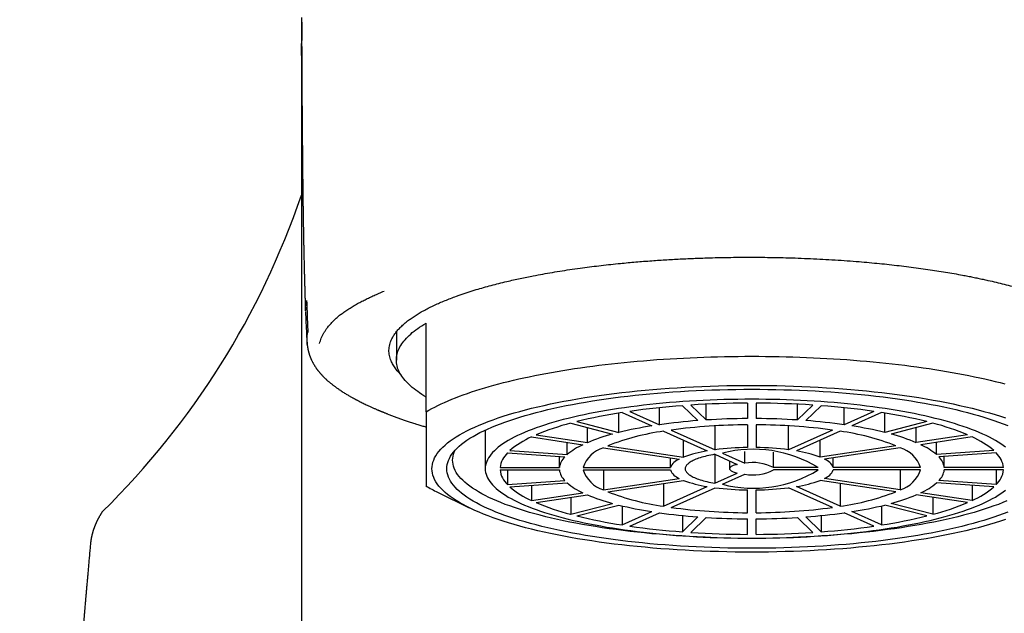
# Model space of a CAD drawing. Header units: millimetres. Extents: x 8 to 757, y 12 to 525.
# Tile 17 of 24: x 367 to 401, y 491 to 511. Entities that reach past the tile are written whole.
import ezdxf

# ---------------------------------------------------------------- set-up
doc = ezdxf.new("R2010")
doc.units = ezdxf.units.MM

msp = doc.modelspace()

# ---------------------------------------------------------------- linework, layer by layer
at = {"color": 7, "linetype": 'Continuous', "lineweight": 30}
for p, q in [((376.791, 500.342), (376.791, 496.894)), ((380.998, 497.413), (380.998, 500.413)), ((379.998, 500.114), (379.998, 499.164)), ((389.653, 497.623), (390.171, 497.12)), ((389.943, 497.643), (390.461, 497.14)), ((390.461, 497.14), (390.461, 497.673)), ((391.848, 497.709), (391.848, 497.188)), ((392.148, 497.709), (392.148, 497.188)), ((393.535, 497.14), (393.535, 497.673)), ((394.053, 497.643), (393.535, 497.14)), ((394.342, 497.623), (393.825, 497.12)), ((387.509, 496.72), (387.509, 497.375)), ((387.619, 497.393), (388.619, 496.941)), ((387.878, 497.432), (388.879, 496.98)), ((388.879, 496.98), (388.879, 497.555)), ((395.117, 496.98), (395.117, 497.555)), ((396.117, 497.432), (395.117, 496.98)), ((396.377, 497.393), (395.377, 496.941)), ((396.487, 496.72), (396.487, 497.375)), ((385.882, 497.033), (387.297, 496.664)), ((386.094, 497.088), (387.509, 496.72)), ((391.848, 496.979), (391.848, 496.21)), ((392.148, 496.979), (392.148, 496.21)), ((397.901, 497.088), (396.487, 496.72)), ((398.113, 497.033), (396.699, 496.664)), ((376.791, 496.894), (376.791, 434.706)), ((382.998, 496.8), (382.998, 495.495)), ((384.713, 496.636), (386.445, 496.375)), ((386.445, 496.375), (386.445, 496.886)), ((389.019, 496.761), (390.495, 496.095)), ((389.279, 496.8), (390.755, 496.134)), ((390.755, 496.134), (390.755, 496.944)), ((393.241, 496.134), (393.241, 496.944)), ((394.717, 496.8), (393.241, 496.134)), ((394.977, 496.761), (393.501, 496.095)), ((397.551, 496.375), (397.551, 496.886)), ((399.283, 496.636), (397.551, 496.375)), ((384.563, 496.568), (386.295, 496.307)), ((385.76, 495.971), (385.76, 496.388)), ((389.695, 495.886), (389.695, 496.456)), ((394.301, 495.886), (394.301, 496.456)), ((399.433, 496.568), (397.701, 496.307)), ((398.236, 495.971), (398.236, 496.388)), ((383.75, 496.03), (385.682, 495.895)), ((383.828, 496.106), (385.76, 495.971)), ((386.988, 496.203), (389.545, 495.819)), ((387.138, 496.271), (389.695, 495.886)), ((390.745, 495.982), (391.501, 495.641)), ((390.745, 495.982), (390.745, 495.008)), ((391.005, 496.021), (391.76, 495.68)), ((391.76, 495.68), (391.76, 496.078)), ((392.733, 495.534), (392.733, 496.049)), ((396.858, 496.271), (394.301, 495.886)), ((397.008, 496.203), (394.451, 495.819)), ((400.168, 496.106), (398.236, 495.971)), ((400.246, 496.03), (398.314, 495.895)), ((385.5, 495.534), (385.5, 495.908)), ((389.252, 495.534), (389.252, 495.863)), ((391.248, 495.755), (391.248, 495.495)), ((394.744, 495.534), (394.744, 495.863)), ((398.496, 495.534), (398.496, 495.908)), ((383.499, 495.534), (385.5, 495.534)), ((383.499, 495.456), (385.5, 495.456)), ((383.75, 495.456), (383.75, 494.96)), ((386.3, 495.534), (389.252, 495.534)), ((386.3, 495.456), (389.252, 495.456)), ((386.988, 495.456), (386.988, 494.787)), ((390.745, 495.008), (391.501, 495.349)), ((391.005, 494.969), (391.76, 495.31)), ((394.243, 495.534), (392.733, 495.534)), ((394.243, 495.456), (392.733, 495.456)), ((397.696, 495.534), (394.744, 495.534)), ((397.696, 495.456), (394.744, 495.456)), ((397.008, 495.456), (397.008, 494.787)), ((400.497, 495.534), (398.496, 495.534)), ((400.497, 495.456), (398.496, 495.456)), ((400.246, 495.456), (400.246, 494.96)), ((383.75, 494.96), (385.682, 495.094)), ((383.828, 494.884), (385.76, 495.019)), ((386.988, 494.787), (389.545, 495.171)), ((387.138, 494.719), (389.695, 495.103)), ((389.019, 495.002), (389.019, 494.229)), ((396.858, 494.719), (394.301, 495.103)), ((397.008, 494.787), (394.451, 495.171)), ((394.977, 495.002), (394.977, 494.229)), ((400.168, 494.884), (398.236, 495.019)), ((400.246, 494.96), (398.314, 495.094)), ((381.389, 494.703), (382.45, 494.18)), ((384.563, 494.935), (384.563, 494.422)), ((384.563, 494.422), (386.295, 494.682)), ((389.019, 494.229), (390.495, 494.895)), ((389.279, 494.19), (390.755, 494.856)), ((391.848, 494.011), (391.848, 494.78)), ((392.148, 494.011), (392.148, 494.78)), ((394.717, 494.19), (393.241, 494.856)), ((394.977, 494.229), (393.501, 494.895)), ((399.433, 494.422), (397.701, 494.682)), ((399.433, 494.935), (399.433, 494.422)), ((384.713, 494.354), (386.445, 494.615)), ((385.882, 494.53), (385.882, 493.957)), ((385.882, 493.957), (387.297, 494.325)), ((398.113, 493.957), (396.699, 494.325)), ((399.283, 494.354), (397.551, 494.615)), ((398.113, 494.53), (398.113, 493.957)), ((386.094, 493.902), (387.509, 494.27)), ((387.619, 494.244), (387.619, 493.597)), ((387.619, 493.597), (388.619, 494.048)), ((387.878, 493.558), (388.879, 494.009)), ((396.117, 493.558), (395.117, 494.009)), ((396.377, 493.597), (395.377, 494.048)), ((396.377, 494.244), (396.377, 493.597)), ((397.901, 493.902), (396.487, 494.27)), ((389.653, 493.916), (389.653, 493.366)), ((389.653, 493.366), (390.171, 493.87)), ((389.943, 493.346), (390.461, 493.85)), ((391.848, 493.281), (391.848, 493.802)), ((392.148, 493.281), (392.148, 493.802)), ((394.053, 493.346), (393.535, 493.85)), ((394.342, 493.366), (393.825, 493.87)), ((394.342, 493.916), (394.342, 493.366)), ((369.667, 492.933), (369.667, 492.93))]:
    msp.add_line(p, q, dxfattribs=at)
at = {"color": 7, "linetype": 'Continuous', "lineweight": 30, "flags": 128}
for points in [[(380.998, 497.914), (380.923, 497.96), (380.852, 498.006), (380.783, 498.052), (380.717, 498.098), (380.653, 498.145), (380.593, 498.191), (380.535, 498.239), (380.481, 498.286), (380.429, 498.333), (380.38, 498.381), (380.334, 498.429), (380.291, 498.477), (380.251, 498.526), (380.213, 498.574), (380.179, 498.623), (380.148, 498.671), (380.119, 498.72), (380.094, 498.769), (380.071, 498.818), (380.052, 498.868), (380.035, 498.917), (380.022, 498.966), (380.011, 499.015), (380.004, 499.065), (379.999, 499.114), (379.998, 499.164), (379.999, 499.213), (380.004, 499.263), (380.011, 499.312), (380.022, 499.361), (380.035, 499.411), (380.052, 499.46), (380.071, 499.509), (380.094, 499.558), (380.119, 499.607), (380.148, 499.656), (380.179, 499.705), (380.213, 499.753), (380.251, 499.802), (380.291, 499.85), (380.334, 499.898), (380.38, 499.946), (380.429, 499.994), (380.481, 500.041), (380.535, 500.089), (380.593, 500.136), (380.653, 500.183), (380.717, 500.229), (380.783, 500.276), (380.852, 500.322), (380.923, 500.368), (380.998, 500.413)], [(380.998, 497.413), (381.093, 497.468), (381.191, 497.523), (381.294, 497.577), (381.401, 497.631), (381.512, 497.684), (381.627, 497.736), (381.745, 497.788), (381.868, 497.84), (381.994, 497.89), (382.124, 497.94), (382.257, 497.99), (382.395, 498.038), (382.536, 498.086), (382.68, 498.134), (382.828, 498.18), (382.979, 498.226), (383.134, 498.271), (383.292, 498.315), (383.453, 498.359), (383.618, 498.401), (383.785, 498.443), (383.956, 498.484), (384.129, 498.524), (384.306, 498.563), (384.485, 498.601), (384.668, 498.639), (384.853, 498.675), (385.04, 498.711), (385.231, 498.745), (385.423, 498.779), (385.619, 498.812), (385.816, 498.843), (386.016, 498.874), (386.218, 498.903), (386.423, 498.932), (386.629, 498.959), (386.837, 498.986), (387.048, 499.011), (387.26, 499.036), (387.474, 499.059), (387.69, 499.081), (387.907, 499.103), (388.126, 499.123), (388.346, 499.142), (388.567, 499.159), (388.79, 499.176), (389.014, 499.192), (389.24, 499.206), (389.466, 499.219), (389.693, 499.232), (389.921, 499.243), (390.15, 499.253), (390.379, 499.261), (390.609, 499.269), (390.84, 499.275), (391.071, 499.28), (391.302, 499.285), (391.534, 499.287), (391.766, 499.289), (391.998, 499.29), (392.23, 499.289), (392.462, 499.287), (392.693, 499.285), (392.925, 499.28), (393.156, 499.275), (393.386, 499.269), (393.616, 499.261), (393.846, 499.253), (394.075, 499.243), (394.303, 499.232), (394.53, 499.219), (394.756, 499.206), (394.981, 499.192), (395.205, 499.176), (395.428, 499.159), (395.65, 499.142), (395.87, 499.123), (396.089, 499.103), (396.306, 499.081), (396.522, 499.059), (396.736, 499.036), (396.948, 499.011), (397.158, 498.986), (397.367, 498.959), (397.573, 498.932), (397.777, 498.903), (397.98, 498.874), (398.18, 498.843), (398.377, 498.812), (398.572, 498.779), (398.765, 498.745), (398.955, 498.711), (399.143, 498.675), (399.328, 498.639), (399.51, 498.601), (399.69, 498.563), (399.866, 498.524), (400.04, 498.484), (400.211, 498.443), (400.378, 498.401), (400.543, 498.359)], [(391.998, 492.681), (391.715, 492.682), (391.433, 492.685), (391.151, 492.69), (390.869, 492.697), (390.588, 492.705), (390.308, 492.716), (390.03, 492.729), (389.752, 492.743), (389.477, 492.759), (389.203, 492.777), (388.931, 492.797), (388.66, 492.819), (388.393, 492.843), (388.127, 492.868), (387.865, 492.896), (387.605, 492.925), (387.348, 492.955), (387.095, 492.988), (386.845, 493.022), (386.598, 493.058), (386.355, 493.096), (386.116, 493.135), (385.881, 493.176), (385.65, 493.219), (385.423, 493.263), (385.201, 493.308), (384.984, 493.356), (384.771, 493.404), (384.564, 493.454), (384.361, 493.505), (384.164, 493.558), (383.972, 493.612), (383.785, 493.668), (383.605, 493.724), (383.43, 493.782), (383.26, 493.841), (383.097, 493.901), (382.94, 493.963), (382.789, 494.025), (382.645, 494.088), (382.507, 494.152), (382.375, 494.218), (382.25, 494.284), (382.132, 494.351), (382.02, 494.418), (381.915, 494.487), (381.817, 494.556), (381.726, 494.625), (381.643, 494.696), (381.566, 494.767), (381.496, 494.838), (381.434, 494.91), (381.379, 494.982), (381.331, 495.055), (381.29, 495.128), (381.257, 495.201), (381.231, 495.274), (381.213, 495.348), (381.202, 495.421), (381.198, 495.495), (381.202, 495.569), (381.213, 495.642), (381.231, 495.716), (381.257, 495.789), (381.29, 495.862), (381.331, 495.935), (381.379, 496.008), (381.434, 496.08), (381.496, 496.152), (381.566, 496.223), (381.643, 496.294), (381.726, 496.364), (381.817, 496.434), (381.915, 496.503), (382.02, 496.572), (382.132, 496.639), (382.25, 496.706), (382.375, 496.772), (382.507, 496.837), (382.645, 496.902), (382.789, 496.965), (382.94, 497.027), (383.097, 497.088), (383.26, 497.149), (383.43, 497.208), (383.605, 497.265), (383.785, 497.322), (383.972, 497.377), (384.164, 497.432), (384.361, 497.484), (384.564, 497.536), (384.771, 497.586), (384.984, 497.634), (385.201, 497.681), (385.423, 497.727), (385.65, 497.771), (385.881, 497.814), (386.116, 497.854), (386.355, 497.894), (386.598, 497.931), (386.845, 497.967), (387.095, 498.002), (387.348, 498.034), (387.605, 498.065), (387.865, 498.094), (388.127, 498.121), (388.393, 498.147), (388.66, 498.171), (388.931, 498.192), (389.203, 498.212), (389.477, 498.231), (389.752, 498.247), (390.03, 498.261), (390.308, 498.274), (390.588, 498.284), (390.869, 498.293), (391.151, 498.3), (391.433, 498.304), (391.715, 498.307), (391.998, 498.308), (392.281, 498.307), (392.563, 498.304), (392.845, 498.3), (393.127, 498.293), (393.408, 498.284), (393.687, 498.274), (393.966, 498.261), (394.243, 498.247), (394.519, 498.231), (394.793, 498.212), (395.065, 498.192), (395.335, 498.171), (395.603, 498.147), (395.868, 498.121), (396.131, 498.094), (396.391, 498.065), (396.647, 498.034), (396.901, 498.002), (397.151, 497.967), (397.398, 497.931), (397.641, 497.894), (397.88, 497.854), (398.115, 497.814), (398.346, 497.771), (398.572, 497.727), (398.795, 497.681), (399.012, 497.634), (399.224, 497.586), (399.432, 497.536), (399.635, 497.484), (399.832, 497.432), (400.024, 497.377), (400.21, 497.322), (400.391, 497.265), (400.566, 497.208)], [(391.998, 492.812), (391.728, 492.813), (391.459, 492.815), (391.19, 492.82), (390.921, 492.826), (390.653, 492.835), (390.387, 492.845), (390.121, 492.857), (389.856, 492.87), (389.593, 492.886), (389.332, 492.903), (389.073, 492.922), (388.815, 492.943), (388.56, 492.966), (388.307, 492.99), (388.056, 493.016), (387.808, 493.044), (387.564, 493.073), (387.322, 493.104), (387.083, 493.137), (386.848, 493.171), (386.616, 493.207), (386.388, 493.245), (386.164, 493.284), (385.944, 493.324), (385.728, 493.366), (385.516, 493.41), (385.309, 493.455), (385.106, 493.501), (384.908, 493.549), (384.715, 493.598), (384.527, 493.648), (384.343, 493.699), (384.166, 493.752), (383.993, 493.806), (383.826, 493.861), (383.665, 493.918), (383.509, 493.975), (383.36, 494.033), (383.216, 494.093), (383.078, 494.153), (382.946, 494.215), (382.821, 494.277), (382.701, 494.34), (382.588, 494.404), (382.482, 494.468), (382.382, 494.533), (382.289, 494.599), (382.202, 494.666), (382.122, 494.733), (382.049, 494.8), (381.982, 494.868), (381.923, 494.937), (381.87, 495.006), (381.825, 495.075), (381.786, 495.145), (381.754, 495.214), (381.73, 495.284), (381.712, 495.354), (381.701, 495.425), (381.698, 495.495), (381.701, 495.565), (381.712, 495.635), (381.73, 495.705), (381.754, 495.775), (381.786, 495.845), (381.825, 495.915), (381.87, 495.984), (381.923, 496.053), (381.982, 496.121), (382.049, 496.189), (382.122, 496.257), (382.202, 496.324), (382.289, 496.391), (382.382, 496.456), (382.482, 496.522), (382.588, 496.586), (382.701, 496.65), (382.821, 496.713), (382.946, 496.775), (383.078, 496.836), (383.216, 496.897), (383.36, 496.956), (383.509, 497.015), (383.665, 497.072), (383.826, 497.128), (383.993, 497.183), (384.166, 497.237), (384.343, 497.29), (384.527, 497.342), (384.715, 497.392), (384.908, 497.441), (385.106, 497.489), (385.309, 497.535), (385.516, 497.58), (385.728, 497.624), (385.944, 497.666), (386.164, 497.706), (386.388, 497.745), (386.616, 497.783), (386.848, 497.819), (387.083, 497.853), (387.322, 497.886), (387.564, 497.917), (387.808, 497.946), (388.056, 497.974), (388.307, 498), (388.56, 498.024), (388.815, 498.047), (389.073, 498.068), (389.332, 498.087), (389.593, 498.104), (389.856, 498.119), (390.121, 498.133), (390.387, 498.145), (390.653, 498.155), (390.921, 498.163), (391.19, 498.17), (391.459, 498.174), (391.728, 498.177), (391.998, 498.178), (392.267, 498.177), (392.537, 498.174), (392.806, 498.17), (393.075, 498.163), (393.342, 498.155), (393.609, 498.145), (393.875, 498.133), (394.139, 498.119), (394.402, 498.104), (394.664, 498.087), (394.923, 498.068), (395.181, 498.047), (395.436, 498.024), (395.689, 498), (395.94, 497.974), (396.187, 497.946), (396.432, 497.917), (396.674, 497.886), (396.913, 497.853), (397.148, 497.819), (397.38, 497.783), (397.608, 497.745), (397.832, 497.706), (398.052, 497.666), (398.268, 497.624), (398.48, 497.58), (398.687, 497.535), (398.89, 497.489), (399.088, 497.441), (399.281, 497.392), (399.469, 497.342), (399.652, 497.29), (399.83, 497.237), (400.002, 497.183), (400.169, 497.128), (400.331, 497.072), (400.486, 497.015), (400.636, 496.956)], [(400.557, 496.219), (400.482, 496.277), (400.4, 496.335), (400.313, 496.392), (400.22, 496.448), (400.121, 496.504), (400.017, 496.559), (399.907, 496.614), (399.792, 496.667), (399.672, 496.72), (399.546, 496.772), (399.415, 496.823), (399.279, 496.873), (399.138, 496.922), (398.992, 496.97), (398.842, 497.018), (398.686, 497.064), (398.526, 497.109), (398.362, 497.153), (398.193, 497.196), (398.02, 497.237), (397.843, 497.278), (397.662, 497.317), (397.477, 497.355), (397.288, 497.392), (397.096, 497.427), (396.9, 497.461), (396.7, 497.494), (396.498, 497.525), (396.292, 497.555), (396.084, 497.584), (395.872, 497.611), (395.658, 497.637), (395.442, 497.661), (395.223, 497.684), (395.002, 497.705), (394.779, 497.725), (394.554, 497.743), (394.327, 497.76), (394.099, 497.775), (393.869, 497.788), (393.638, 497.8), (393.406, 497.811), (393.173, 497.819), (392.939, 497.827), (392.704, 497.832), (392.469, 497.836), (392.233, 497.839), (391.998, 497.839), (391.762, 497.839), (391.527, 497.836), (391.292, 497.832), (391.057, 497.827), (390.823, 497.819), (390.59, 497.811), (390.358, 497.8), (390.127, 497.788), (389.897, 497.775), (389.668, 497.76), (389.442, 497.743), (389.217, 497.725), (388.994, 497.705), (388.773, 497.684), (388.554, 497.661), (388.337, 497.637), (388.123, 497.611), (387.912, 497.584), (387.703, 497.555), (387.498, 497.525), (387.295, 497.494), (387.096, 497.461), (386.9, 497.427), (386.708, 497.392), (386.519, 497.355), (386.334, 497.317), (386.153, 497.278), (385.976, 497.237), (385.803, 497.196), (385.634, 497.153), (385.469, 497.109), (385.31, 497.064), (385.154, 497.018), (385.004, 496.97), (384.858, 496.922), (384.717, 496.873), (384.581, 496.823), (384.45, 496.772), (384.324, 496.72), (384.204, 496.667), (384.089, 496.614), (383.979, 496.559), (383.875, 496.504), (383.776, 496.448), (383.683, 496.392), (383.596, 496.335), (383.514, 496.277), (383.438, 496.219), (383.368, 496.161), (383.305, 496.102), (383.247, 496.042), (383.195, 495.982), (383.149, 495.922), (383.109, 495.862), (383.075, 495.801), (383.047, 495.74), (383.026, 495.679), (383.01, 495.618), (383.001, 495.556), (382.998, 495.495), (383.001, 495.433), (383.01, 495.372), (383.026, 495.311), (383.047, 495.25), (383.075, 495.189), (383.109, 495.128), (383.149, 495.068), (383.195, 495.007), (383.247, 494.948), (383.305, 494.888), (383.368, 494.829), (383.438, 494.77), (383.514, 494.712), (383.596, 494.655), (383.683, 494.598), (383.776, 494.541), (383.875, 494.486), (383.979, 494.43), (384.089, 494.376), (384.204, 494.323), (384.324, 494.27), (384.45, 494.218), (384.581, 494.167), (384.717, 494.117), (384.858, 494.068), (385.004, 494.019), (385.154, 493.972), (385.31, 493.926), (385.469, 493.881), (385.634, 493.837), (385.803, 493.794), (385.976, 493.753), (386.153, 493.712), (386.334, 493.673), (386.519, 493.635), (386.708, 493.598), (386.9, 493.563), (387.096, 493.529), (387.295, 493.496), (387.498, 493.464), (387.703, 493.434), (387.912, 493.406), (388.123, 493.379), (388.337, 493.353), (388.554, 493.329), (388.773, 493.306), (388.994, 493.285), (389.217, 493.265), (389.442, 493.247), (389.668, 493.23), (389.897, 493.215), (390.127, 493.202), (390.358, 493.19), (390.59, 493.179), (390.823, 493.17), (391.057, 493.163), (391.292, 493.158), (391.527, 493.154), (391.762, 493.151), (391.998, 493.15)], [(390.61, 493.178), (390.418, 493.186), (390.157, 493.197), (389.898, 493.211), (389.64, 493.226), (389.384, 493.243), (389.129, 493.262), (388.877, 493.282), (388.626, 493.304), (388.378, 493.328), (388.133, 493.354), (387.89, 493.381), (387.65, 493.41), (387.413, 493.44), (387.179, 493.472), (386.948, 493.506), (386.721, 493.541), (386.497, 493.578), (386.277, 493.616), (386.061, 493.656), (385.849, 493.697), (385.642, 493.74), (385.438, 493.784), (385.24, 493.829), (385.045, 493.876), (384.856, 493.924), (384.672, 493.973), (384.492, 494.024), (384.318, 494.076), (384.149, 494.129), (383.985, 494.183), (383.827, 494.238), (383.674, 494.294), (383.527, 494.352), (383.386, 494.41), (383.251, 494.469), (383.122, 494.529), (382.999, 494.59), (382.882, 494.652), (382.771, 494.714), (382.667, 494.778), (382.569, 494.842), (382.477, 494.906), (382.392, 494.971), (382.314, 495.037), (382.242, 495.104), (382.177, 495.17), (382.119, 495.237), (382.067, 495.305), (382.022, 495.373), (381.984, 495.441), (381.953, 495.509), (381.929, 495.578), (381.912, 495.647), (381.901, 495.716), (381.898, 495.785), (381.901, 495.853), (381.912, 495.922), (381.929, 495.991), (381.953, 496.06), (381.979, 496.118)], [(390.745, 495.982), (390.677, 495.969), (390.611, 495.956), (390.546, 495.943), (390.484, 495.928), (390.423, 495.913), (390.365, 495.898), (390.309, 495.882), (390.255, 495.865), (390.203, 495.848), (390.154, 495.831), (390.108, 495.813), (390.064, 495.794), (390.023, 495.776), (389.984, 495.756), (389.948, 495.737), (389.916, 495.717), (389.885, 495.697), (389.858, 495.676), (389.834, 495.655), (389.813, 495.634), (389.794, 495.613), (389.779, 495.592), (389.767, 495.571), (389.757, 495.549), (389.751, 495.527), (389.748, 495.506), (389.748, 495.484), (389.751, 495.462), (389.757, 495.441), (389.767, 495.419), (389.779, 495.398), (389.794, 495.376), (389.813, 495.355), (389.834, 495.334), (389.858, 495.314), (389.885, 495.293), (389.916, 495.273), (389.948, 495.253), (389.984, 495.233), (390.023, 495.214), (390.064, 495.195), (390.108, 495.177), (390.154, 495.159), (390.203, 495.141), (390.255, 495.124), (390.309, 495.108), (390.365, 495.092), (390.423, 495.076), (390.484, 495.061), (390.546, 495.047), (390.611, 495.033), (390.677, 495.02), (390.745, 495.008)], [(391.501, 495.641), (391.465, 495.632), (391.432, 495.623), (391.401, 495.613), (391.373, 495.603), (391.347, 495.592), (391.324, 495.581), (391.304, 495.569), (391.287, 495.557), (391.273, 495.545), (391.262, 495.533), (391.254, 495.52), (391.249, 495.508), (391.248, 495.495), (391.249, 495.482), (391.254, 495.47), (391.262, 495.457), (391.273, 495.445), (391.287, 495.432), (391.304, 495.421), (391.324, 495.409), (391.347, 495.398), (391.373, 495.387), (391.401, 495.377), (391.432, 495.367), (391.465, 495.357), (391.501, 495.349)], [(391.998, 493.15), (392.233, 493.151), (392.469, 493.154), (392.704, 493.158), (392.939, 493.163), (393.173, 493.17), (393.406, 493.179), (393.638, 493.19), (393.869, 493.202), (394.099, 493.215), (394.327, 493.23), (394.554, 493.247), (394.779, 493.265), (395.002, 493.285), (395.223, 493.306), (395.442, 493.329), (395.658, 493.353), (395.872, 493.379), (396.084, 493.406), (396.292, 493.434), (396.498, 493.464), (396.7, 493.496), (396.9, 493.529), (397.096, 493.563), (397.288, 493.598), (397.477, 493.635), (397.662, 493.673), (397.843, 493.712), (398.02, 493.753), (398.193, 493.794), (398.362, 493.837), (398.526, 493.881), (398.686, 493.926), (398.842, 493.972), (398.992, 494.019), (399.138, 494.068), (399.279, 494.117), (399.415, 494.167), (399.546, 494.218), (399.672, 494.27), (399.792, 494.323), (399.907, 494.376), (400.017, 494.43), (400.121, 494.486), (400.22, 494.541), (400.313, 494.598), (400.4, 494.655), (400.482, 494.712), (400.557, 494.77)], [(400.61, 494.41), (400.468, 494.352), (400.322, 494.294), (400.169, 494.238), (400.011, 494.183), (399.847, 494.129), (399.678, 494.076), (399.504, 494.024), (399.324, 493.973), (399.14, 493.924), (398.95, 493.876), (398.756, 493.829), (398.557, 493.784), (398.354, 493.74), (398.146, 493.697), (397.934, 493.656), (397.719, 493.616), (397.499, 493.578), (397.275, 493.541), (397.048, 493.506), (396.817, 493.472), (396.583, 493.44), (396.346, 493.41), (396.106, 493.381), (395.863, 493.354), (395.617, 493.328), (395.369, 493.304), (395.119, 493.282), (394.866, 493.262), (394.612, 493.243), (394.356, 493.226), (394.098, 493.211), (393.838, 493.197), (393.578, 493.186), (393.386, 493.178)], [(400.636, 494.033), (400.486, 493.975), (400.331, 493.918), (400.169, 493.861), (400.002, 493.806), (399.83, 493.752), (399.652, 493.699), (399.469, 493.648), (399.281, 493.598), (399.088, 493.549), (398.89, 493.501), (398.687, 493.455), (398.48, 493.41), (398.268, 493.366), (398.052, 493.324), (397.832, 493.284), (397.608, 493.245), (397.38, 493.207), (397.148, 493.171), (396.913, 493.137), (396.674, 493.104), (396.432, 493.073), (396.187, 493.044), (395.94, 493.016), (395.689, 492.99), (395.436, 492.966), (395.181, 492.943), (394.923, 492.922), (394.664, 492.903), (394.402, 492.886), (394.139, 492.87), (393.875, 492.857), (393.609, 492.845), (393.342, 492.835), (393.075, 492.826), (392.806, 492.82), (392.537, 492.815), (392.267, 492.813), (391.998, 492.812)], [(400.566, 493.782), (400.391, 493.724), (400.21, 493.668), (400.024, 493.612), (399.832, 493.558), (399.635, 493.505), (399.432, 493.454), (399.224, 493.404), (399.012, 493.356), (398.795, 493.308), (398.572, 493.263), (398.346, 493.219), (398.115, 493.176), (397.88, 493.135), (397.641, 493.096), (397.398, 493.058), (397.151, 493.022), (396.901, 492.988), (396.647, 492.955), (396.391, 492.925), (396.131, 492.896), (395.868, 492.868), (395.603, 492.843), (395.335, 492.819), (395.065, 492.797), (394.793, 492.777), (394.519, 492.759), (394.243, 492.743), (393.966, 492.729), (393.687, 492.716), (393.408, 492.705), (393.127, 492.697), (392.845, 492.69), (392.563, 492.685), (392.281, 492.682), (391.998, 492.681)]]:
    msp.add_lwpolyline(points, dxfattribs=at)
at = {"color": 7, "linetype": 'Continuous', "lineweight": 30}
for centre, radius, start, end in [((350.937, 513.539), 27.314, 314.4992, 341.1803), ((391.562, 471.611), 26.082, 94.1974, 98.1199), ((391.983, 465.966), 31.743, 90.244, 93.6845), ((392.013, 465.966), 31.743, 86.3155, 89.756), ((392.433, 471.611), 26.082, 81.8801, 85.8026), ((390.225, 480.388), 17.203, 98.7148, 103.8932), ((393.771, 480.388), 17.203, 76.1068, 81.2852), ((388.062, 488.69), 8.623, 104.6453, 112.859), ((391.664, 477.227), 19.949, 94.2915, 98.0258), ((391.922, 477.425), 19.554, 90.2171, 97.7686), ((391.986, 472.911), 24.277, 90.3264, 93.6021), ((392.01, 472.911), 24.277, 86.3979, 89.6736), ((392.074, 477.425), 19.554, 82.2314, 89.7829), ((392.332, 477.227), 19.949, 81.9742, 85.7085), ((395.933, 488.69), 8.623, 67.141, 75.3547), ((388.987, 490.286), 6.598, 104.8442, 112.6601), ((390.171, 488.483), 8.358, 97.9245, 111.2781), ((390.641, 483.938), 13.16, 98.8393, 103.7686), ((393.825, 488.483), 8.358, 68.7219, 82.0755), ((393.355, 483.938), 13.16, 76.2314, 81.1607), ((395.009, 490.286), 6.598, 67.3399, 75.1558), ((385.776, 493.823), 3.001, 113.8461, 130.4866), ((387.239, 494.213), 2.297, 114.2549, 130.0778), ((396.757, 494.213), 2.297, 49.9222, 65.7451), ((398.22, 493.823), 3.001, 49.5134, 66.1539), ((384.306, 495.438), 0.812, 133.1708, 173.2074), ((387.291, 495.204), 1.044, 106.8284, 161.5573), ((391.111, 492.09), 4.052, 98.7445, 110.4581), ((391.959, 486.743), 9.468, 90.6756, 97.3102), ((392.046, 491.935), 4.217, 58.6025, 104.2909), ((392.036, 486.743), 9.468, 82.6898, 89.3244), ((392.885, 492.09), 4.052, 69.5419, 81.2555), ((396.705, 495.204), 1.044, 18.4427, 73.1716), ((399.69, 495.438), 0.812, 6.7926, 46.8292), ((386.115, 495.45), 0.621, 134.1578, 172.2204), ((389.718, 495.348), 0.502, 110.1824, 158.2034), ((392.032, 494.183), 1.522, 62.5994, 100.2939), ((394.278, 495.348), 0.502, 21.7966, 69.8176), ((397.881, 495.45), 0.621, 7.7796, 45.8422), ((384.306, 495.552), 0.812, 186.7926, 226.8292), ((386.115, 495.54), 0.621, 187.7796, 225.8422), ((387.291, 495.786), 1.044, 198.4427, 253.1716), ((389.718, 495.642), 0.502, 201.7966, 249.8176), ((392.052, 499.018), 4.182, 255.5088, 301.5978), ((392.032, 496.807), 1.522, 259.7061, 297.4006), ((394.278, 495.642), 0.502, 290.1824, 338.2034), ((396.705, 495.786), 1.044, 286.8284, 341.5573), ((397.881, 495.54), 0.621, 314.1578, 352.2204), ((399.69, 495.552), 0.812, 313.1708, 353.2074), ((387.239, 496.777), 2.297, 229.9222, 245.7451), ((391.111, 498.899), 4.052, 249.5419, 261.2555), ((392.885, 498.899), 4.052, 278.7445, 290.4581), ((396.757, 496.777), 2.297, 294.2549, 310.0778), ((383.824, 499.671), 5.533, 239.2808, 243.8866), ((385.776, 497.167), 3.001, 229.5134, 246.1539), ((390.171, 502.507), 8.358, 248.7219, 262.0755), ((391.959, 504.247), 9.468, 262.6898, 269.3244), ((392.036, 504.247), 9.468, 270.6756, 277.3102), ((393.825, 502.507), 8.358, 277.9245, 291.2781), ((398.22, 497.167), 3.001, 293.8461, 310.4866), ((388.062, 502.3), 8.623, 247.141, 255.3547), ((388.987, 500.703), 6.598, 247.3399, 255.1558), ((395.009, 500.703), 6.598, 284.8442, 292.6601), ((395.933, 502.3), 8.623, 284.6453, 292.859), ((390.641, 507.052), 13.16, 256.2314, 261.1607), ((391.664, 513.763), 19.949, 261.9742, 265.7085), ((391.922, 513.565), 19.554, 262.2314, 269.7829), ((392.074, 513.565), 19.554, 270.2171, 277.7686), ((392.332, 513.763), 19.949, 274.2915, 278.0258), ((393.355, 507.052), 13.16, 278.8393, 283.7686), ((390.225, 510.602), 17.203, 256.1068, 261.2852), ((391.986, 518.079), 24.277, 266.3979, 269.6736), ((392.01, 518.079), 24.277, 270.3264, 273.6021), ((393.771, 510.602), 17.203, 278.7148, 283.8932), ((391.562, 519.379), 26.082, 261.8801, 265.8026), ((391.983, 525.023), 31.743, 266.3155, 269.756), ((392.013, 525.023), 31.743, 270.244, 273.6845), ((392.433, 519.379), 26.082, 274.1974, 278.1199)]:
    msp.add_arc(centre, radius, start, end, dxfattribs=at)
for points, knots in [([(376.794, 510.726), (376.794, 510.726), (376.794, 510.721), (376.794, 510.718), (376.794, 510.714), (376.794, 510.708), (376.794, 510.702), (376.794, 510.693), (376.794, 510.684), (376.793, 510.673), (376.793, 510.656), (376.793, 510.632), (376.793, 510.604), (376.793, 510.577), (376.792, 510.55), (376.792, 510.526), (376.792, 510.499), (376.792, 510.471), (376.792, 510.438), (376.791, 510.403), (376.791, 510.368), (376.791, 510.336), (376.791, 510.306), (376.791, 510.277), (376.791, 510.246), (376.791, 510.213), (376.791, 510.178), (376.79, 510.142), (376.79, 510.107), (376.79, 510.072), (376.79, 510.043), (376.79, 510.018), (376.79, 509.996), (376.79, 509.975), (376.79, 509.951), (376.79, 509.925), (376.79, 509.896), (376.79, 509.87), (376.79, 509.855), (376.79, 509.85)], [0, 0, 0, 0, 0.000836, 0.008104, 0.014653, 0.020535, 0.030175, 0.037679, 0.046963, 0.059053, 0.073956, 0.107217, 0.142198, 0.174867, 0.20681, 0.23642, 0.263701, 0.300332, 0.339307, 0.38093, 0.422178, 0.461593, 0.492598, 0.525422, 0.560827, 0.598806, 0.638504, 0.678405, 0.718978, 0.756975, 0.791343, 0.816231, 0.838804, 0.861041, 0.886785, 0.916132, 0.948457, 0.984251, 1, 1, 1, 1]), ([(376.803, 510.566), (376.803, 510.575), (376.803, 510.603), (376.803, 510.63), (376.803, 510.648)], [0, 0, 0, 0, 0.303826, 1, 1, 1, 1]), ([(376.803, 510.566), (376.803, 510.566), (376.803, 510.561), (376.803, 510.553), (376.803, 510.544), (376.803, 510.535), (376.803, 510.524), (376.802, 510.511), (376.802, 510.495), (376.802, 510.476), (376.802, 510.454), (376.802, 510.427), (376.802, 510.398), (376.802, 510.368), (376.802, 510.34), (376.801, 510.315), (376.801, 510.293), (376.801, 510.266), (376.801, 510.235), (376.801, 510.198), (376.801, 510.159), (376.801, 510.118), (376.801, 510.074), (376.801, 510.025), (376.801, 509.973), (376.8, 509.92), (376.8, 509.869), (376.8, 509.817), (376.8, 509.767), (376.801, 509.717), (376.801, 509.671), (376.801, 509.627), (376.801, 509.587), (376.801, 509.551), (376.801, 509.518), (376.801, 509.487), (376.801, 509.453), (376.801, 509.416), (376.801, 509.373), (376.801, 509.326), (376.802, 509.272), (376.802, 509.214), (376.802, 509.154), (376.802, 509.098), (376.803, 509.037), (376.803, 508.966), (376.803, 508.887), (376.804, 508.82), (376.804, 508.765), (376.804, 508.719), (376.805, 508.67), (376.805, 508.618), (376.805, 508.567), (376.806, 508.521), (376.806, 508.479), (376.806, 508.44), (376.806, 508.398), (376.807, 508.35), (376.807, 508.3), (376.807, 508.254), (376.808, 508.214), (376.808, 508.18), (376.808, 508.149), (376.809, 508.117), (376.809, 508.081), (376.809, 508.032), (376.81, 507.972), (376.81, 507.907), (376.811, 507.848), (376.811, 507.792), (376.812, 507.738), (376.812, 507.682), (376.812, 507.624), (376.813, 507.56), (376.814, 507.489), (376.814, 507.415), (376.815, 507.341), (376.815, 507.271), (376.816, 507.203), (376.817, 507.137), (376.817, 507.074), (376.818, 507.018), (376.818, 506.965), (376.818, 506.915), (376.819, 506.867), (376.819, 506.821), (376.82, 506.776), (376.82, 506.728), (376.82, 506.679), (376.821, 506.63), (376.821, 506.587), (376.822, 506.549), (376.822, 506.511), (376.822, 506.47), (376.823, 506.425), (376.823, 506.376), (376.824, 506.332), (376.824, 506.294), (376.824, 506.264), (376.825, 506.235), (376.825, 506.206), (376.825, 506.173), (376.825, 506.132), (376.826, 506.083), (376.826, 506.03), (376.827, 505.98), (376.827, 505.939), (376.828, 505.907), (376.828, 505.884), (376.828, 505.861), (376.828, 505.836), (376.829, 505.803), (376.829, 505.762), (376.83, 505.713), (376.83, 505.66), (376.831, 505.605), (376.831, 505.549), (376.832, 505.497), (376.832, 505.453), (376.833, 505.416), (376.833, 505.383), (376.833, 505.349), (376.834, 505.31), (376.834, 505.27), (376.835, 505.229), (376.835, 505.189), (376.836, 505.151), (376.836, 505.115), (376.836, 505.077), (376.837, 505.033), (376.838, 504.985), (376.838, 504.934), (376.839, 504.883), (376.839, 504.833), (376.84, 504.785), (376.84, 504.744), (376.841, 504.712), (376.841, 504.688), (376.841, 504.664), (376.842, 504.641), (376.842, 504.616), (376.842, 504.587), (376.843, 504.553), (376.843, 504.518), (376.844, 504.485), (376.844, 504.455), (376.845, 504.426), (376.845, 504.399), (376.845, 504.373), (376.846, 504.349), (376.846, 504.324), (376.846, 504.295), (376.847, 504.261), (376.847, 504.222), (376.848, 504.18), (376.849, 504.136), (376.849, 504.09), (376.85, 504.048), (376.851, 504.009), (376.851, 503.972), (376.852, 503.92), (376.853, 503.852), (376.854, 503.769), (376.856, 503.702), (376.857, 503.649), (376.857, 503.613), (376.858, 503.576), (376.858, 503.537), (376.859, 503.5), (376.86, 503.466), (376.86, 503.439), (376.861, 503.419), (376.861, 503.404), (376.861, 503.389), (376.861, 503.372), (376.862, 503.35), (376.862, 503.322), (376.863, 503.288), (376.864, 503.248), (376.865, 503.201), (376.866, 503.146), (376.867, 503.087), (376.868, 503.026), (376.869, 502.964), (376.871, 502.901), (376.872, 502.839), (376.873, 502.784), (376.874, 502.739), (376.875, 502.705), (376.875, 502.677), (376.876, 502.65), (376.877, 502.621), (376.877, 502.589), (376.879, 502.535), (376.88, 502.459), (376.883, 502.36), (376.885, 502.254), (376.888, 502.162), (376.89, 502.083), (376.891, 502.02), (376.893, 501.955), (376.895, 501.892), (376.896, 501.834), (376.898, 501.782), (376.899, 501.736), (376.9, 501.698), (376.901, 501.672), (376.902, 501.653), (376.902, 501.636), (376.903, 501.609), (376.904, 501.57), (376.906, 501.518), (376.907, 501.459), (376.909, 501.392), (376.912, 501.317), (376.914, 501.232), (376.918, 501.139), (376.921, 501.037), (376.924, 500.933), (376.927, 500.862), (376.928, 500.829)], [0, 0, 0, 0, 0.000173, 0.001078, 0.002637, 0.004169, 0.005556, 0.008251, 0.010525, 0.01324, 0.016975, 0.021139, 0.025731, 0.030818, 0.035281, 0.039077, 0.04244, 0.045913, 0.05131, 0.056907, 0.062694, 0.068853, 0.075529, 0.082581, 0.090713, 0.098443, 0.105936, 0.113293, 0.121121, 0.127679, 0.13448, 0.14075, 0.14635, 0.151335, 0.155666, 0.15987, 0.164357, 0.16949, 0.17527, 0.181696, 0.188356, 0.19688, 0.204662, 0.211703, 0.218586, 0.228308, 0.238456, 0.24797, 0.253212, 0.258649, 0.264564, 0.270958, 0.277061, 0.282538, 0.287328, 0.291519, 0.296198, 0.301689, 0.307991, 0.312948, 0.317345, 0.321184, 0.324464, 0.327653, 0.331577, 0.336251, 0.343881, 0.35086, 0.357123, 0.362853, 0.368554, 0.374347, 0.380279, 0.386668, 0.394016, 0.401865, 0.409383, 0.416222, 0.422761, 0.429776, 0.435822, 0.441225, 0.446146, 0.451193, 0.455823, 0.460165, 0.464384, 0.468835, 0.47386, 0.478642, 0.482791, 0.486148, 0.489498, 0.493434, 0.497829, 0.502429, 0.507139, 0.510373, 0.513073, 0.515658, 0.518399, 0.521393, 0.524707, 0.530053, 0.534978, 0.539542, 0.544042, 0.546467, 0.548423, 0.55044, 0.552758, 0.555376, 0.559577, 0.564123, 0.56897, 0.574121, 0.579518, 0.584317, 0.588262, 0.591784, 0.594297, 0.597417, 0.601158, 0.604904, 0.60834, 0.612369, 0.615867, 0.618835, 0.622127, 0.626236, 0.630726, 0.635318, 0.63998, 0.644529, 0.64894, 0.653123, 0.655434, 0.65764, 0.659748, 0.661762, 0.663894, 0.666581, 0.669634, 0.672976, 0.676003, 0.67868, 0.681008, 0.68376, 0.686102, 0.688074, 0.690201, 0.692807, 0.695891, 0.699395, 0.703094, 0.707154, 0.711395, 0.715291, 0.718584, 0.721824, 0.725198, 0.732473, 0.739884, 0.747491, 0.750628, 0.75386, 0.757186, 0.760606, 0.764093, 0.767138, 0.769546, 0.771318, 0.772471, 0.773643, 0.775149, 0.776988, 0.779585, 0.782645, 0.786168, 0.790089, 0.79531, 0.800616, 0.806005, 0.811479, 0.817037, 0.822678, 0.828036, 0.831593, 0.834567, 0.83696, 0.839142, 0.841674, 0.844563, 0.84771, 0.856005, 0.864755, 0.874035, 0.883902, 0.889304, 0.894867, 0.90059, 0.906341, 0.911487, 0.915944, 0.920174, 0.923517, 0.925973, 0.927059, 0.928566, 0.930516, 0.93427, 0.939019, 0.944117, 0.950013, 0.956706, 0.964194, 0.972476, 0.981384, 0.991055, 1, 1, 1, 1]), ([(376.791, 509.873), (376.791, 509.777), (376.791, 509.569), (376.791, 509.24), (376.791, 508.887), (376.791, 508.525), (376.791, 508.154), (376.791, 507.773), (376.791, 507.371), (376.791, 506.946), (376.791, 506.497), (376.791, 506.037), (376.791, 505.567), (376.791, 505.087), (376.791, 504.596), (376.791, 504.095), (376.791, 503.583), (376.791, 503.061), (376.791, 502.533), (376.791, 501.998), (376.791, 501.456), (376.791, 500.905), (376.791, 500.53), (376.791, 500.343)], [0, 0, 0, 0, 0.039058, 0.08413, 0.129201, 0.174271, 0.219342, 0.264412, 0.309482, 0.359059, 0.408636, 0.458214, 0.507791, 0.557369, 0.606946, 0.656524, 0.706101, 0.755677, 0.805253, 0.853942, 0.90263, 0.951316, 1, 1, 1, 1]), ([(376.801, 509.397), (376.801, 509.398), (376.795, 509.497), (376.792, 509.649), (376.792, 509.799), (376.792, 509.85)], [0, 0, 0, 0, 0.005092, 0.661353, 1, 1, 1, 1]), ([(380.15, 498.668), (380.129, 498.689), (380.086, 498.732), (380.029, 498.798), (379.976, 498.864), (379.928, 498.931), (379.886, 498.998), (379.85, 499.065), (379.815, 499.141), (379.785, 499.224), (379.762, 499.316), (379.749, 499.407), (379.746, 499.499), (379.754, 499.591), (379.772, 499.682), (379.802, 499.78), (379.846, 499.883), (379.907, 499.991), (379.982, 500.098), (380.072, 500.205), (380.175, 500.31), (380.288, 500.41), (380.406, 500.504), (380.528, 500.592), (380.659, 500.679), (380.801, 500.765), (380.952, 500.85), (381.114, 500.934), (381.282, 501.015), (381.457, 501.094), (381.638, 501.17), (381.827, 501.245), (382, 501.309), (382.153, 501.364), (382.284, 501.409), (382.418, 501.453), (382.556, 501.497), (382.73, 501.55), (382.942, 501.612), (383.197, 501.682), (383.46, 501.75), (383.712, 501.811), (383.95, 501.866), (384.173, 501.914), (384.397, 501.961), (384.652, 502.012), (384.938, 502.065), (385.264, 502.122), (385.597, 502.177), (385.937, 502.228), (386.271, 502.275), (386.597, 502.317), (386.915, 502.356), (387.236, 502.392), (387.538, 502.423), (387.82, 502.45), (388.081, 502.473), (388.349, 502.495), (388.615, 502.515), (388.877, 502.534), (389.13, 502.55), (389.385, 502.564), (389.64, 502.578), (389.897, 502.59), (390.155, 502.6), (390.414, 502.609), (390.704, 502.617), (391.026, 502.625), (391.379, 502.63), (391.732, 502.633), (392.085, 502.633), (392.439, 502.63), (392.792, 502.625), (393.168, 502.616), (393.565, 502.604), (393.981, 502.587), (394.396, 502.567), (394.807, 502.543), (395.215, 502.516), (395.601, 502.486), (395.964, 502.454), (396.304, 502.422), (396.64, 502.387), (396.972, 502.35), (397.299, 502.31), (397.623, 502.268), (397.937, 502.223), (398.243, 502.177), (398.538, 502.13), (398.829, 502.08), (399.078, 502.035), (399.289, 501.995), (399.462, 501.96), (399.634, 501.925), (399.803, 501.889), (400.01, 501.844), (400.251, 501.788), (400.522, 501.721), (400.786, 501.653), (401.023, 501.587), (401.235, 501.525), (401.425, 501.466), (401.606, 501.408), (401.803, 501.342), (402.012, 501.267), (402.234, 501.182), (402.445, 501.095), (402.646, 501.006), (402.771, 500.946), (402.834, 500.916)], [0, 0, 0, 0, 0.007109, 0.014423, 0.021736, 0.029051, 0.036372, 0.043703, 0.051046, 0.060971, 0.070877, 0.080772, 0.090664, 0.100561, 0.110472, 0.120405, 0.13223, 0.144029, 0.155815, 0.167603, 0.179407, 0.19124, 0.201378, 0.211495, 0.2216, 0.231702, 0.24181, 0.251932, 0.262077, 0.271804, 0.281513, 0.29121, 0.300904, 0.306999, 0.313098, 0.319203, 0.325315, 0.331437, 0.341892, 0.352328, 0.362753, 0.373178, 0.381375, 0.389583, 0.397805, 0.405567, 0.416619, 0.42766, 0.4387, 0.449752, 0.460827, 0.470687, 0.480531, 0.490367, 0.500203, 0.507937, 0.515679, 0.523434, 0.531639, 0.538965, 0.546282, 0.553596, 0.560909, 0.568224, 0.575545, 0.582876, 0.590219, 0.600144, 0.61005, 0.619945, 0.629837, 0.639734, 0.649645, 0.659578, 0.671403, 0.683202, 0.694988, 0.706777, 0.71858, 0.730414, 0.740552, 0.750669, 0.760774, 0.770875, 0.780983, 0.791105, 0.80125, 0.810977, 0.820686, 0.830383, 0.840077, 0.846172, 0.852271, 0.858376, 0.864488, 0.87061, 0.881065, 0.891501, 0.901926, 0.912351, 0.920548, 0.928756, 0.936978, 0.944742, 0.955795, 0.966836, 0.977876, 0.988927, 1, 1, 1, 1]), ([(377.408, 499.726), (377.415, 499.755), (377.429, 499.814), (377.461, 499.901), (377.5, 499.989), (377.547, 500.076), (377.601, 500.164), (377.667, 500.256), (377.745, 500.352), (377.838, 500.452), (377.94, 500.551), (378.032, 500.632), (378.109, 500.695), (378.167, 500.739), (378.228, 500.784), (378.293, 500.829), (378.361, 500.874), (378.431, 500.918), (378.502, 500.962), (378.575, 501.005), (378.651, 501.047), (378.727, 501.089), (378.823, 501.139), (378.942, 501.2), (379.09, 501.271), (379.247, 501.343), (379.412, 501.417), (379.527, 501.465), (379.586, 501.49)], [0, 0, 0, 0, 0.0467391, 0.0936004, 0.1406097, 0.1877923, 0.2351737, 0.2821744, 0.3371818, 0.3921702, 0.4471776, 0.502242, 0.5271922, 0.5523493, 0.5777199, 0.6033104, 0.6291271, 0.6551763, 0.6799552, 0.704951, 0.7301684, 0.7550835, 0.7783697, 0.8207043, 0.8640188, 0.9083296, 0.9536519, 1, 1, 1, 1]), ([(376.93, 500.829), (376.929, 500.841), (376.924, 500.904), (376.934, 501.017), (376.956, 501.118), (376.967, 501.168)], [0, 0, 0, 0, 0.112087, 0.556458, 1, 1, 1, 1]), ([(376.967, 501.168), (376.972, 501.046), (376.98, 500.806), (376.994, 500.451), (377.005, 500.217), (377.01, 500.102)], [0, 0, 0, 0, 0.342214, 0.675546, 1, 1, 1, 1]), ([(376.93, 500.806), (376.935, 500.678), (376.945, 500.426), (376.962, 500.053), (376.974, 499.808), (376.98, 499.687)], [0, 0, 0, 0, 0.342722, 0.676054, 1, 1, 1, 1]), ([(376.987, 499.764), (376.984, 499.801), (376.974, 499.914), (376.996, 500.026), (377.01, 500.102)], [0, 0, 0, 0, 0.3257682, 1, 1, 1, 1]), ([(376.981, 499.765), (376.982, 499.754), (376.983, 499.732), (376.986, 499.701), (376.989, 499.673), (376.992, 499.648), (376.994, 499.627), (376.997, 499.61), (376.999, 499.596), (377.001, 499.584), (377.003, 499.573), (377.005, 499.562), (377.007, 499.55), (377.01, 499.534), (377.014, 499.517), (377.018, 499.498), (377.023, 499.477), (377.028, 499.457), (377.033, 499.436), (377.039, 499.414), (377.046, 499.391), (377.053, 499.367), (377.062, 499.342), (377.07, 499.318), (377.079, 499.293), (377.088, 499.27), (377.097, 499.247), (377.107, 499.222), (377.118, 499.196), (377.131, 499.169), (377.144, 499.141), (377.159, 499.112), (377.175, 499.081), (377.192, 499.049), (377.21, 499.018), (377.229, 498.987), (377.247, 498.958), (377.265, 498.93), (377.282, 498.906), (377.297, 498.883), (377.314, 498.86), (377.33, 498.838), (377.345, 498.818), (377.36, 498.799), (377.374, 498.782), (377.389, 498.763), (377.404, 498.745), (377.417, 498.73), (377.428, 498.716), (377.44, 498.703), (377.452, 498.689), (377.466, 498.675), (377.479, 498.66), (377.491, 498.647), (377.502, 498.636), (377.511, 498.626), (377.521, 498.615), (377.532, 498.604), (377.549, 498.587), (377.57, 498.567), (377.593, 498.544), (377.614, 498.525), (377.634, 498.507), (377.655, 498.487), (377.68, 498.465), (377.709, 498.44), (377.741, 498.413), (377.775, 498.385), (377.809, 498.358), (377.843, 498.331), (377.877, 498.305), (377.91, 498.28), (377.945, 498.255), (377.98, 498.229), (378.019, 498.202), (378.061, 498.173), (378.11, 498.139), (378.165, 498.104), (378.222, 498.067), (378.276, 498.033), (378.328, 498.002), (378.376, 497.973), (378.421, 497.947), (378.462, 497.924), (378.499, 497.903), (378.532, 497.884), (378.56, 497.869), (378.585, 497.856), (378.608, 497.843), (378.635, 497.829), (378.666, 497.813), (378.701, 497.794), (378.747, 497.771), (378.804, 497.741), (378.872, 497.708), (378.943, 497.673), (379.016, 497.638), (379.081, 497.608), (379.136, 497.583), (379.181, 497.563), (379.226, 497.543), (379.271, 497.523), (379.312, 497.505), (379.349, 497.489), (379.381, 497.476), (379.407, 497.465), (379.428, 497.456), (379.444, 497.45), (379.456, 497.444), (379.47, 497.439), (379.488, 497.431), (379.51, 497.422), (379.537, 497.411), (379.568, 497.399), (379.603, 497.385), (379.64, 497.37), (379.677, 497.355), (379.742, 497.33), (379.834, 497.294), (379.954, 497.249), (380.076, 497.205), (380.201, 497.161), (380.332, 497.116), (380.47, 497.07), (380.588, 497.031), (380.683, 497.001), (380.752, 496.98), (380.822, 496.959), (380.891, 496.938), (380.95, 496.92), (380.985, 496.91), (380.998, 496.906)], [0, 0, 0, 0, 0.0095048, 0.0180942, 0.0257662, 0.0325195, 0.0383529, 0.0432655, 0.0470534, 0.0501385, 0.0531431, 0.0561589, 0.0591859, 0.0637114, 0.0684449, 0.0736013, 0.0791812, 0.085017, 0.0902576, 0.0968957, 0.103053, 0.1098646, 0.1169021, 0.1237644, 0.1304514, 0.1372108, 0.1433193, 0.1502289, 0.1579392, 0.1658178, 0.1731486, 0.182092, 0.1910345, 0.2000595, 0.2094655, 0.2184312, 0.2270864, 0.2353687, 0.2428798, 0.2492596, 0.2561269, 0.2629284, 0.2695478, 0.2743252, 0.279839, 0.2860207, 0.2916858, 0.2964031, 0.3000118, 0.3040251, 0.3084527, 0.3132934, 0.3180364, 0.3222524, 0.3257451, 0.3287763, 0.3319122, 0.3355167, 0.3395895, 0.3481503, 0.3554339, 0.361191, 0.3670551, 0.3734624, 0.3803737, 0.3891443, 0.3985907, 0.4082961, 0.4176452, 0.4269041, 0.4357827, 0.4445721, 0.4534619, 0.4624523, 0.4718611, 0.4822789, 0.4936834, 0.5078536, 0.5211533, 0.5335833, 0.5451445, 0.5558106, 0.5655334, 0.5743122, 0.5821477, 0.5890872, 0.5955209, 0.5996393, 0.6044064, 0.6099226, 0.6161877, 0.6232014, 0.6309634, 0.6438695, 0.6571108, 0.6706347, 0.6844406, 0.6985281, 0.7065574, 0.7146751, 0.722881, 0.7310753, 0.7384831, 0.7449411, 0.7504498, 0.7550096, 0.758621, 0.7612844, 0.7630471, 0.7651739, 0.7682294, 0.7722133, 0.7766804, 0.7819268, 0.7879411, 0.7942116, 0.8004603, 0.8066872, 0.8261923, 0.8454785, 0.8645462, 0.8836735, 0.9035609, 0.9242478, 0.9457325, 0.9554381, 0.9652975, 0.9753104, 0.9853863, 0.9947065, 1, 1, 1, 1]), ([(380.998, 497.413), (380.998, 497.364), (380.998, 497.238), (380.998, 497.041), (380.998, 496.826), (380.998, 496.62), (380.998, 496.437), (380.998, 496.276), (380.998, 496.135), (380.998, 496.001), (380.998, 495.874), (380.998, 495.754), (380.998, 495.641), (380.998, 495.535), (380.998, 495.437), (380.998, 495.349), (380.998, 495.268), (380.998, 495.196), (380.998, 495.133), (380.998, 495.077), (380.998, 495.03), (380.998, 494.99), (380.998, 494.957), (380.998, 494.932), (380.998, 494.92), (380.998, 494.914)], [0, 0, 0, 0, 0.032291, 0.08366, 0.135041, 0.18642, 0.237786, 0.278896, 0.320019, 0.361145, 0.402266, 0.443375, 0.485983, 0.528606, 0.571234, 0.613857, 0.656466, 0.69928, 0.742102, 0.784926, 0.827741, 0.870802, 0.913869, 0.956938, 1, 1, 1, 1]), ([(370.049, 494.012), (370.045, 494.005), (370.036, 493.992), (370.024, 493.973), (370.015, 493.958), (370.007, 493.946), (370.001, 493.936), (369.996, 493.927), (369.991, 493.918), (369.982, 493.902), (369.969, 493.88), (369.955, 493.856), (369.944, 493.836), (369.935, 493.819), (369.927, 493.803), (369.918, 493.787), (369.91, 493.771), (369.902, 493.754), (369.893, 493.736), (369.883, 493.715), (369.873, 493.694), (369.863, 493.672), (369.852, 493.649), (369.843, 493.627), (369.835, 493.608), (369.828, 493.592), (369.823, 493.579), (369.818, 493.567), (369.814, 493.557), (369.81, 493.547), (369.807, 493.538), (369.803, 493.528), (369.799, 493.516), (369.793, 493.5), (369.785, 493.478), (369.776, 493.451), (369.765, 493.42), (369.759, 493.398), (369.755, 493.387)], [0, 0, 0, 0, 0.038919, 0.071886, 0.098897, 0.119952, 0.135968, 0.151421, 0.166906, 0.182422, 0.23086, 0.279487, 0.305997, 0.333658, 0.360733, 0.386783, 0.411828, 0.438861, 0.470021, 0.50126, 0.535452, 0.571048, 0.60785, 0.643378, 0.673051, 0.697488, 0.716691, 0.733532, 0.749073, 0.764837, 0.780825, 0.79704, 0.814912, 0.839291, 0.870594, 0.908831, 0.954008, 1, 1, 1, 1]), ([(370.051, 494.008), (370.057, 494.023), (370.066, 494.04), (370.078, 494.055), (370.081, 494.058)], [0, 0, 0, 0, 0.8126402, 1, 1, 1, 1]), ([(369.755, 493.386), (369.752, 493.377), (369.747, 493.36), (369.74, 493.335), (369.734, 493.314), (369.729, 493.295), (369.725, 493.279), (369.721, 493.263), (369.717, 493.244), (369.711, 493.221), (369.706, 493.196), (369.701, 493.173), (369.697, 493.153), (369.693, 493.132), (369.689, 493.106), (369.684, 493.077), (369.68, 493.051), (369.677, 493.029), (369.674, 493.008), (369.671, 492.985), (369.668, 492.959), (369.667, 492.94), (369.666, 492.93)], [0, 0, 0, 0, 0.064983, 0.122419, 0.172318, 0.214693, 0.249558, 0.279638, 0.310901, 0.36897, 0.426135, 0.475681, 0.517606, 0.564676, 0.621067, 0.685955, 0.749844, 0.788299, 0.831006, 0.880534, 0.936869, 1, 1, 1, 1]), ([(369.667, 492.933), (369.661, 492.876), (369.65, 492.75), (369.633, 492.557), (369.616, 492.36), (369.6, 492.172), (369.584, 491.995), (369.569, 491.827), (369.555, 491.666), (369.542, 491.514), (369.53, 491.374), (369.519, 491.245), (369.508, 491.128), (369.5, 491.026), (369.492, 490.939), (369.486, 490.866), (369.48, 490.801), (369.475, 490.745), (369.471, 490.697), (369.468, 490.657), (369.465, 490.625), (369.463, 490.598), (369.46, 490.573), (369.458, 490.543), (369.455, 490.51), (369.452, 490.471), (369.447, 490.418), (369.441, 490.349), (369.434, 490.261), (369.425, 490.161), (369.415, 490.049), (369.405, 489.927), (369.394, 489.797), (369.382, 489.664), (369.371, 489.528), (369.353, 489.324), (369.33, 489.049), (369.3, 488.701), (369.271, 488.354), (369.242, 488.01), (369.213, 487.669), (369.184, 487.319), (369.154, 486.96), (369.124, 486.592), (369.094, 486.233), (369.065, 485.887), (369.038, 485.559), (369.012, 485.234), (368.986, 484.916), (368.96, 484.604), (368.936, 484.299), (368.908, 483.963), (368.879, 483.599), (368.848, 483.208), (368.818, 482.83), (368.791, 482.494), (368.768, 482.201), (368.748, 481.947), (368.729, 481.699), (368.71, 481.458), (368.691, 481.223), (368.673, 480.992), (368.651, 480.697), (368.623, 480.334), (368.589, 479.896), (368.556, 479.464), (368.524, 479.038), (368.493, 478.619), (368.461, 478.191), (368.429, 477.754), (368.396, 477.308), (368.364, 476.864), (368.332, 476.424), (368.3, 475.988), (368.269, 475.547), (368.237, 475.104), (368.206, 474.661), (368.161, 474.015), (368.101, 473.165), (368.039, 472.253), (367.986, 471.481), (367.943, 470.85), (367.9, 470.217), (367.857, 469.583), (367.815, 468.949), (367.771, 468.29), (367.725, 467.61), (367.679, 466.912), (367.633, 466.226), (367.589, 465.55), (367.546, 464.886), (367.514, 464.386), (367.492, 464.047), (367.481, 463.867), (367.47, 463.691), (367.459, 463.522), (367.449, 463.363), (367.44, 463.217), (367.432, 463.084), (367.424, 462.963), (367.417, 462.852), (367.411, 462.75), (367.405, 462.659), (367.4, 462.578), (367.396, 462.508), (367.393, 462.457), (367.391, 462.419), (367.389, 462.39), (367.387, 462.354), (367.384, 462.31), (367.381, 462.259), (367.377, 462.201), (367.373, 462.135), (367.369, 462.058), (367.363, 461.97), (367.357, 461.87), (367.351, 461.761), (367.344, 461.642), (367.336, 461.514), (367.328, 461.377), (367.319, 461.231), (367.31, 461.072), (367.3, 460.901), (367.29, 460.73), (367.284, 460.616), (367.281, 460.564)], [0, 0, 0, 0, 0.00529, 0.011706, 0.017801, 0.023575, 0.029028, 0.03416, 0.039192, 0.043872, 0.0482, 0.052176, 0.0558, 0.059071, 0.061581, 0.063835, 0.065833, 0.067575, 0.069062, 0.070292, 0.071267, 0.071985, 0.072769, 0.073654, 0.07469, 0.075877, 0.077216, 0.079579, 0.082302, 0.085386, 0.088831, 0.092636, 0.09668, 0.100815, 0.105012, 0.109273, 0.11967, 0.130424, 0.141534, 0.151756, 0.162262, 0.173053, 0.184128, 0.195488, 0.207132, 0.217338, 0.227525, 0.237523, 0.247332, 0.256952, 0.266384, 0.275627, 0.288028, 0.300071, 0.311758, 0.323088, 0.331103, 0.338929, 0.346567, 0.354015, 0.361275, 0.368345, 0.37537, 0.388516, 0.40201, 0.415851, 0.428503, 0.441431, 0.454637, 0.468119, 0.481878, 0.495914, 0.509153, 0.522629, 0.53626, 0.549919, 0.563606, 0.57732, 0.609757, 0.64235, 0.661825, 0.681358, 0.700947, 0.720594, 0.740298, 0.759901, 0.781856, 0.803469, 0.82474, 0.845668, 0.866254, 0.886496, 0.892103, 0.897682, 0.903211, 0.908467, 0.913393, 0.91799, 0.922022, 0.925761, 0.929207, 0.93236, 0.93522, 0.937658, 0.939833, 0.941746, 0.942436, 0.94333, 0.944452, 0.945804, 0.947385, 0.949196, 0.951235, 0.953504, 0.956317, 0.959418, 0.962806, 0.966482, 0.970446, 0.974697, 0.979236, 0.984063, 0.989428, 0.99511, 1, 1, 1, 1])]:
    msp.add_open_spline(points, degree=3, knots=knots, dxfattribs=at)

doc.saveas('drawing.dxf')
